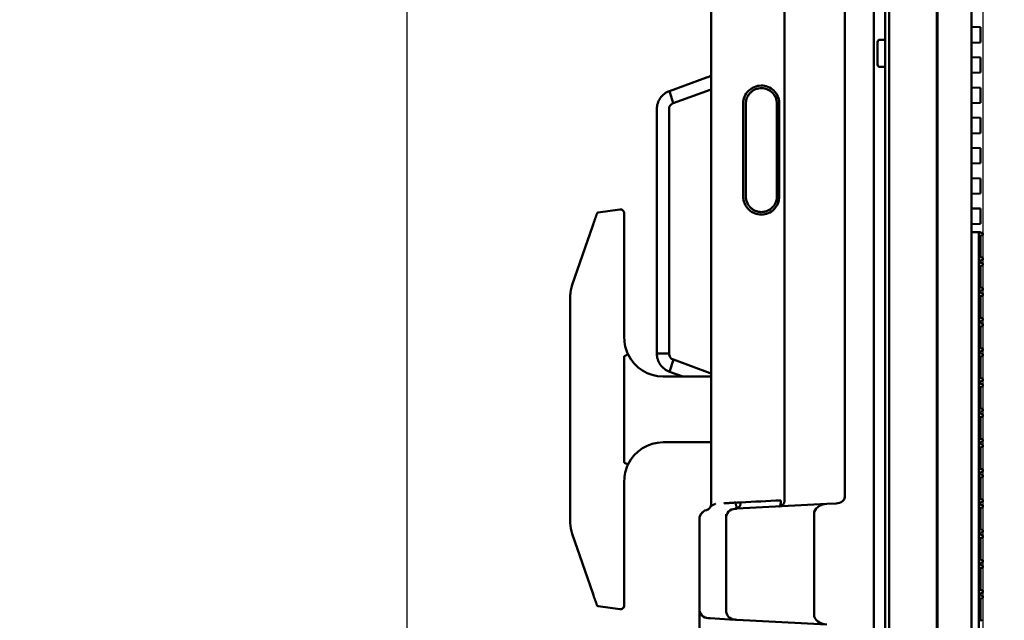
# Model space of a CAD drawing. Header units: millimetres. Extents: x 0 to 14369, y -869 to 2970.
# Tile 54 of 256: x 361 to 488, y 1711 to 1789. Entities that reach past the tile are written whole.
import ezdxf

# ---------------------------------------------------------------- set-up
doc = ezdxf.new("R2010")
doc.units = ezdxf.units.MM
doc.header["$LTSCALE"] = 10
doc.layers.add('Bemaßung (ISO)', color=7, linetype='Continuous', lineweight=25)
doc.layers.add('Sichtbar (ISO)', color=7, linetype='Continuous', lineweight=50)
doc.styles.add('Notiztext (DIN)', font='isocpeur.ttf')
doc.dimstyles.new('Standard (DIN)', dxfattribs={"dimscale": 10, "dimtxt": 3.5, "dimasz": 2.5, "dimexe": 3.175, "dimexo": 0.8, "dimgap": 0.8, "dimtad": 1, "dimrnd": 1e-08, "dimzin": 0, "dimtxsty": 'Notiztext (DIN)', "dimcen": 0.09, "dimdle": 10, "dimclrd": 256, "dimclre": 256, "dimclrt": 256, "dimadec": 0, "dimazin": 0, "dimtfac": 1, "dimtmove": 0, "dimatfit": 3, "dimfxl": 1, "dimtolj": 1, "dimtzin": 0, "dimlwd": -1, "dimlwe": -1, "dimarcsym": 0})

# ---------------------------------------------------------------- blocks, each defined once
blk = doc.blocks.new('*D19')
at = {"layer": 'Bemaßung (ISO)', "transparency": 16777216}
for p, q in [((485.23, 2058.49), (485.23, 1442.34)), ((410.87, 2057.85), (410.87, 1442.34)), ((385.87, 1474.09), (360.87, 1474.09)), ((410.87, 1474.09), (435.87, 1474.09)), ((435.87, 1474.09), (460.23, 1474.09)), ((485.23, 1474.09), (460.23, 1474.09)), ((510.23, 1474.09), (535.23, 1474.09))]:
    blk.add_line(p, q, dxfattribs=at)
for points in [[(385.87, 1478.26), (385.87, 1469.92), (410.87, 1474.09)], [(510.23, 1478.26), (510.23, 1469.92), (485.23, 1474.09)]]:
    blk.add_solid(points, dxfattribs=at)
at = {"layer": 'Defpoints', "color": 0, "transparency": 16777216}
for p in [(485.23, 2066.49), (410.87, 2065.85), (485.23, 1474.09)]:
    blk.add_point(p, dxfattribs=at)
at = {"layer": 'Bemaßung (ISO)', "transparency": 16777216, "insert": (394.67, 1524.09), "char_height": 35, "attachment_point": 1, "style": 'Notiztext (DIN)'}
blk.add_mtext('\\A1;74,36', dxfattribs=at)

msp = doc.modelspace()

# ---------------------------------------------------------------- linework, layer by layer
at = {"layer": 'Sichtbar (ISO)'}
for p, q in [((472.631, 2137.664), (472.631, 1635.364)), ((473.131, 2137.664), (473.131, 1635.364)), ((479.281, 1637.004), (479.281, 2136.024)), ((479.281, 2136.024), (479.281, 1637.004)), ((483.781, 2135.915), (483.781, 1637.112)), ((483.781, 1637.112), (483.781, 2135.915)), ((479.367, 1637.266), (479.367, 2135.761)), ((479.367, 2135.761), (479.367, 1637.266)), ((467.391, 2125.018), (467.391, 1727.189)), ((450.131, 1726.273), (450.131, 1853.868)), ((459.631, 1726.781), (459.631, 1806.158)), ((471.131, 1660.717), (471.131, 1805.348)), ((484.931, 1787.888), (483.781, 1787.926)), ((484.931, 1787.788), (484.931, 1787.888)), ((484.931, 1787.788), (484.931, 1786.027)), ((471.931, 1786.264), (472.631, 1786.264)), ((471.931, 1786.264), (472.631, 1786.264)), ((471.631, 1785.964), (471.631, 1783.064)), ((471.631, 1783.064), (471.631, 1785.964)), ((483.781, 1785.889), (484.931, 1785.928)), ((484.931, 1785.928), (484.931, 1786.027)), ((459.63, 1783.952), (459.631, 1783.952)), ((484.931, 1783.981), (483.781, 1784.02)), ((484.931, 1783.882), (484.931, 1783.981)), ((484.931, 1783.882), (484.931, 1782.121)), ((471.931, 1782.764), (472.631, 1782.764)), ((471.931, 1782.764), (472.631, 1782.764)), ((444.776, 1779.645), (449.551, 1781.383)), ((483.781, 1781.983), (484.931, 1782.021)), ((484.931, 1782.021), (484.931, 1782.121)), ((484.931, 1780.075), (483.781, 1780.113)), ((484.931, 1779.975), (484.931, 1780.075)), ((484.931, 1779.975), (484.931, 1778.215)), ((445, 1778.924), (444.776, 1779.645)), ((445.262, 1778.08), (445, 1778.924)), ((450.038, 1779.818), (445.262, 1778.08)), ((454.281, 1766.014), (454.281, 1778.014)), ((454.631, 1766.014), (454.631, 1778.014)), ((458.631, 1778.014), (458.631, 1766.014)), ((458.947, 1778.014), (458.947, 1766.014)), ((483.781, 1778.077), (484.931, 1778.115)), ((484.931, 1778.115), (484.931, 1778.215)), ((443.131, 1745.732), (443.131, 1777.296)), ((444.714, 1777.282), (444.714, 1745.732)), ((484.931, 1776.169), (483.781, 1776.207)), ((484.931, 1776.069), (484.931, 1776.169)), ((484.931, 1776.069), (484.931, 1774.309)), ((483.781, 1774.171), (484.931, 1774.209)), ((484.931, 1774.209), (484.931, 1774.309)), ((484.931, 1772.263), (483.781, 1772.301)), ((484.931, 1772.163), (484.931, 1772.263)), ((484.931, 1772.163), (484.931, 1770.402)), ((483.781, 1770.264), (484.931, 1770.303)), ((484.931, 1770.303), (484.931, 1770.402)), ((484.931, 1768.356), (483.781, 1768.395)), ((484.931, 1768.257), (484.931, 1768.356)), ((484.931, 1768.257), (484.931, 1766.496)), ((483.781, 1766.358), (484.931, 1766.396)), ((484.931, 1766.396), (484.931, 1766.496)), ((435.552, 1763.931), (438.36, 1764.332)), ((438.931, 1762.84), (438.931, 1763.837)), ((459.63, 1763.755), (459.631, 1763.756)), ((459.631, 1763.726), (459.63, 1763.726)), ((459.63, 1763.625), (459.631, 1763.625)), ((484.931, 1764.45), (483.781, 1764.488)), ((484.931, 1764.35), (484.931, 1764.45)), ((484.931, 1764.35), (484.931, 1762.59)), ((432.22, 1754.587), (434.864, 1762.267)), ((438.931, 1762.84), (438.931, 1756.193)), ((459.631, 1762.491), (459.63, 1762.491)), ((483.781, 1762.452), (484.931, 1762.49)), ((484.931, 1762.49), (484.931, 1762.59)), ((483.781, 1761.414), (484.731, 1761.414)), ((484.931, 1761.414), (484.731, 1761.414)), ((484.731, 1761.414), (484.731, 1760.911)), ((484.731, 1760.911), (485.152, 1761.004)), ((484.731, 1758.211), (484.731, 1760.911)), ((484.931, 1761.414), (484.931, 1761.344)), ((485.145, 1761.314), (484.931, 1761.344)), ((484.931, 1758.166), (484.931, 1760.955)), ((485.231, 1761.102), (485.231, 1761.215)), ((485.152, 1758.117), (484.731, 1758.211)), ((484.731, 1758.211), (484.731, 1757.004)), ((484.731, 1757.004), (485.152, 1757.098)), ((484.731, 1754.304), (484.731, 1757.004)), ((484.931, 1757.778), (485.145, 1757.808)), ((484.931, 1757.778), (484.931, 1757.437)), ((485.145, 1757.407), (484.931, 1757.437)), ((484.931, 1754.26), (484.931, 1757.049)), ((485.231, 1757.907), (485.231, 1758.02)), ((485.231, 1757.196), (485.231, 1757.308)), ((438.931, 1756.116), (438.931, 1756.193)), ((438.931, 1753.962), (438.931, 1756.116)), ((438.931, 1753.962), (438.931, 1751.919)), ((485.152, 1754.211), (484.731, 1754.304)), ((484.731, 1754.304), (484.731, 1753.098)), ((484.731, 1753.098), (485.152, 1753.192)), ((484.931, 1753.871), (485.145, 1753.902)), ((484.931, 1753.871), (484.931, 1753.531)), ((485.145, 1753.501), (484.931, 1753.531)), ((485.231, 1754.001), (485.231, 1754.113)), ((485.231, 1753.289), (485.231, 1753.402)), ((484.731, 1750.398), (484.731, 1753.098)), ((484.931, 1750.354), (484.931, 1753.143)), ((485.152, 1750.305), (484.731, 1750.398)), ((484.731, 1750.398), (484.731, 1749.192)), ((484.931, 1749.965), (485.145, 1749.995)), ((484.931, 1749.965), (484.931, 1749.625)), ((485.145, 1749.595), (484.931, 1749.625)), ((485.231, 1750.094), (485.231, 1750.207)), ((485.231, 1749.383), (485.231, 1749.496)), ((484.731, 1749.192), (485.152, 1749.285)), ((484.731, 1746.492), (484.731, 1749.192)), ((484.931, 1746.448), (484.931, 1749.236)), ((444.714, 1745.732), (443.131, 1745.732)), ((485.152, 1746.399), (484.731, 1746.492)), ((484.731, 1746.492), (484.731, 1745.286)), ((484.931, 1746.059), (485.145, 1746.089)), ((484.931, 1746.059), (484.931, 1745.719)), ((485.145, 1745.689), (484.931, 1745.719)), ((485.231, 1746.188), (485.231, 1746.301)), ((485.231, 1745.477), (485.231, 1745.59)), ((444.776, 1743.383), (445.276, 1744.943)), ((445.276, 1744.943), (450.038, 1743.21)), ((484.731, 1745.286), (485.152, 1745.379)), ((484.731, 1742.586), (484.731, 1745.286)), ((484.931, 1742.541), (484.931, 1745.33)), ((446.475, 1742.764), (444.776, 1743.383)), ((450.131, 1742.764), (443.931, 1742.764)), ((485.152, 1742.492), (484.731, 1742.586)), ((484.731, 1742.586), (484.731, 1741.379)), ((484.931, 1742.153), (485.145, 1742.183)), ((484.931, 1742.153), (484.931, 1741.812)), ((485.145, 1741.782), (484.931, 1741.812)), ((485.231, 1742.282), (485.231, 1742.395)), ((484.731, 1741.379), (485.152, 1741.473)), ((484.731, 1738.679), (484.731, 1741.379)), ((484.931, 1738.635), (484.931, 1741.424)), ((485.231, 1741.571), (485.231, 1741.683)), ((485.152, 1738.586), (484.731, 1738.679)), ((484.731, 1738.679), (484.731, 1737.473)), ((484.931, 1738.246), (485.145, 1738.277)), ((484.931, 1738.246), (484.931, 1737.906)), ((485.145, 1737.876), (484.931, 1737.906)), ((485.231, 1738.376), (485.231, 1738.488)), ((484.731, 1737.473), (485.152, 1737.567)), ((484.731, 1734.773), (484.731, 1737.473)), ((484.931, 1734.729), (484.931, 1737.518)), ((485.231, 1737.664), (485.231, 1737.777)), ((443.931, 1734.264), (450.131, 1734.264)), ((485.152, 1734.68), (484.731, 1734.773)), ((484.731, 1734.773), (484.731, 1733.567)), ((484.931, 1734.34), (485.145, 1734.37)), ((484.931, 1734.34), (484.931, 1734)), ((485.231, 1734.469), (485.231, 1734.582)), ((484.731, 1733.567), (485.152, 1733.66)), ((484.731, 1730.867), (484.731, 1733.567)), ((485.145, 1733.97), (484.931, 1734)), ((484.931, 1730.823), (484.931, 1733.611)), ((485.231, 1733.758), (485.231, 1733.871)), ((485.152, 1730.774), (484.731, 1730.867)), ((484.731, 1730.867), (484.731, 1729.661)), ((484.931, 1730.434), (485.145, 1730.464)), ((484.931, 1730.434), (484.931, 1730.094)), ((485.231, 1730.563), (485.231, 1730.676)), ((484.731, 1729.661), (485.152, 1729.754)), ((484.731, 1726.957), (484.731, 1729.661)), ((485.145, 1730.064), (484.931, 1730.094)), ((484.931, 1726.912), (484.931, 1729.705)), ((485.231, 1729.852), (485.231, 1729.965)), ((485.152, 1726.863), (484.731, 1726.957)), ((484.731, 1726.957), (484.731, 1725.75)), ((484.931, 1726.524), (485.145, 1726.554)), ((484.931, 1726.524), (484.931, 1726.183)), ((485.231, 1726.653), (485.231, 1726.766)), ((449.959, 1725.77), (449.959, 1725.77)), ((449.979, 1725.805), (449.979, 1725.806)), ((450.555, 1726.304), (450.555, 1726.304)), ((450.556, 1726.304), (450.556, 1726.304)), ((451.996, 1725.612), (451.997, 1725.612)), ((453.167, 1725.673), (453.17, 1725.673)), ((453.445, 1725.688), (465.065, 1726.297)), ((465.065, 1726.297), (465.066, 1726.297)), ((465.066, 1726.297), (466.3, 1726.361)), ((484.731, 1725.75), (485.152, 1725.844)), ((484.731, 1723.05), (484.731, 1725.75)), ((485.145, 1726.153), (484.931, 1726.183)), ((484.931, 1723.006), (484.931, 1725.795)), ((485.231, 1725.942), (485.231, 1726.054)), ((438.931, 1725.111), (438.931, 1723.067)), ((448.631, 1712.732), (448.631, 1724.337)), ((452.074, 1724.958), (452.074, 1724.958)), ((452.074, 1724.957), (452.074, 1724.958)), ((452.074, 1712.551), (452.074, 1724.477)), ((452.66, 1724.49), (452.659, 1724.49)), ((463.431, 1725.054), (463.431, 1711.973)), ((438.931, 1720.911), (438.931, 1723.067)), ((485.152, 1722.957), (484.731, 1723.05)), ((484.731, 1723.05), (484.731, 1721.844)), ((484.931, 1722.617), (485.145, 1722.648)), ((485.231, 1722.747), (485.231, 1722.859)), ((434.864, 1714.761), (432.22, 1722.44)), ((484.731, 1721.844), (485.152, 1721.938)), ((484.731, 1719.144), (484.731, 1721.844)), ((484.931, 1722.617), (484.931, 1722.277)), ((485.145, 1722.247), (484.931, 1722.277)), ((484.931, 1719.1), (484.931, 1721.889)), ((485.231, 1722.035), (485.231, 1722.148)), ((438.931, 1720.833), (438.931, 1720.911)), ((438.931, 1720.833), (438.931, 1714.187)), ((485.152, 1719.051), (484.731, 1719.144)), ((484.731, 1719.144), (484.731, 1717.938)), ((485.231, 1718.84), (485.231, 1718.953)), ((484.731, 1717.938), (485.152, 1718.031)), ((484.731, 1715.238), (484.731, 1717.938)), ((484.931, 1718.711), (485.145, 1718.741)), ((484.931, 1718.711), (484.931, 1718.371)), ((485.145, 1718.341), (484.931, 1718.371)), ((484.931, 1715.194), (484.931, 1717.982)), ((485.231, 1718.129), (485.231, 1718.242)), ((485.152, 1715.145), (484.731, 1715.238)), ((484.731, 1715.238), (484.731, 1714.032)), ((485.231, 1714.934), (485.231, 1715.047)), ((438.931, 1713.19), (438.931, 1714.187)), ((484.731, 1714.032), (485.152, 1714.125)), ((484.731, 1711.332), (484.731, 1714.032)), ((484.931, 1714.805), (485.145, 1714.835)), ((484.931, 1714.805), (484.931, 1714.465)), ((485.145, 1714.435), (484.931, 1714.465)), ((484.931, 1711.287), (484.931, 1714.076)), ((485.231, 1714.223), (485.231, 1714.336)), ((438.36, 1712.695), (435.552, 1713.097)), ((452.659, 1712.538), (452.66, 1712.538)), ((448.631, 1712.465), (448.631, 1712.465)), ((452.531, 1711.388), (450.002, 1711.521)), ((465.065, 1710.731), (453.445, 1711.34)), ((485.152, 1711.238), (484.731, 1711.332)), ((484.731, 1711.332), (484.731, 1710.125))]:
    msp.add_line(p, q, dxfattribs=at)
for centre, radius, start, end in [((471.931, 1785.964), 0.3, 90, 180), ((471.931, 1785.964), 0.3, 90, 180), ((471.931, 1783.064), 0.3, 180, 270), ((471.931, 1783.064), 0.3, 180, 270), ((459.786, 1781.017), 0.6, 105.02395, 105.07164), ((435.58, 1763.733), 0.2, 98.13075, 161.00182), ((438.431, 1763.837), 0.5, 0, 98.13041), ((485.131, 1761.215), 0.1, 0, 82), ((485.131, 1761.102), 0.1, 282.5, 0), ((485.131, 1757.907), 0.1, 278, 0), ((485.131, 1757.308), 0.1, 0, 82), ((485.131, 1758.02), 0.1, 0, 77.5), ((485.131, 1757.196), 0.1, 282.5, 0), ((485.131, 1754.001), 0.1, 278, 0), ((485.131, 1753.402), 0.1, 0, 82), ((485.131, 1754.113), 0.1, 0, 77.5), ((485.131, 1753.289), 0.1, 282.5, 0), ((485.131, 1750.094), 0.1, 278, 0), ((485.131, 1749.496), 0.1, 0, 82), ((485.131, 1750.207), 0.1, 0, 77.5), ((485.131, 1749.383), 0.1, 282.5, 0), ((443.931, 1747.764), 5, 205.49404, 270), ((485.131, 1746.188), 0.1, 278, 0), ((485.131, 1745.59), 0.1, 0, 82), ((485.131, 1746.301), 0.1, 0, 77.5), ((485.131, 1745.477), 0.1, 282.5, 0), ((485.131, 1742.282), 0.1, 278, 0), ((485.131, 1741.683), 0.1, 0, 82), ((485.131, 1742.395), 0.1, 0, 77.5), ((485.131, 1741.571), 0.1, 282.5, 0), ((485.131, 1738.376), 0.1, 278, 0), ((485.131, 1738.488), 0.1, 0, 77.5), ((485.131, 1737.777), 0.1, 0, 82), ((485.131, 1737.664), 0.1, 282.5, 0), ((443.931, 1729.264), 5, 90, 154.50597), ((485.131, 1734.469), 0.1, 278, 0), ((485.131, 1734.582), 0.1, 0, 77.5), ((485.131, 1733.871), 0.1, 0, 82), ((485.131, 1733.758), 0.1, 282.5, 0), ((485.131, 1730.563), 0.1, 278, 0), ((485.131, 1730.676), 0.1, 0, 77.5), ((485.131, 1729.965), 0.1, 0, 82), ((485.131, 1729.852), 0.1, 282.5, 0), ((485.131, 1726.653), 0.1, 278, 0), ((485.131, 1726.766), 0.1, 0, 77.5), ((449.847, 1724.324), 1.216, 105.05564, 179.42179), ((449.831, 1724.337), 1.2, 104.47591, 104.47743), ((449.331, 1726.273), 0.799, 327.71732, 328.46967), ((449.331, 1726.273), 0.799, 358.09615, 0.00062), ((453.274, 1724.477), 1.2, 93, 180), ((485.131, 1726.054), 0.1, 0, 82), ((485.131, 1725.942), 0.1, 282.5, 0), ((485.131, 1722.747), 0.1, 278, 0), ((485.131, 1722.859), 0.1, 0, 77.5), ((485.131, 1722.148), 0.1, 0, 82), ((485.131, 1722.035), 0.1, 282.5, 0), ((485.131, 1718.84), 0.1, 278, 0), ((485.131, 1718.953), 0.1, 0, 77.5), ((485.131, 1718.242), 0.1, 0, 82), ((485.131, 1718.129), 0.1, 282.5, 0), ((485.131, 1715.047), 0.1, 0, 77.5), ((485.131, 1714.934), 0.1, 278, 0), ((485.131, 1714.336), 0.1, 0, 82), ((485.131, 1714.223), 0.1, 282.5, 0), ((435.58, 1713.295), 0.2, 198.99818, 261.86927), ((438.431, 1713.19), 0.5, 261.86959, 0), ((449.831, 1712.731), 1.2, 180, 267), ((453.274, 1712.551), 1.2, 180, 267)]:
    msp.add_arc(centre, radius, start, end, dxfattribs=at)
for centre, major_axis, ratio, start_param, end_param in [((443.422, 1747.644), (1.084, -4.613), 0.9448362, 4.4687324, 4.9386612), ((438.966, 1745.397), (-0.451, -0.215), 0.0307603, 3.1416, 4.7122915), ((438.966, 1731.631), (-0.451, 0.215), 0.0307686, 1.5708653, 3.1415714), ((443.422, 1729.383), (-1.084, -4.613), 0.9448362, 4.486117, 4.9560456), ((466.26, 1727.16), (-1.131, -0.059), 0.7066218, 1.5696103, 3.103911), ((465.128, 1725.098), (1.696, 0.089), 0.7066218, 1.5700037, 3.1045771), ((465.128, 1711.93), (-1.696, 0.089), 0.7066218, 0.0376795, 1.5715888)]:
    msp.add_ellipse(centre, major_axis=major_axis, ratio=ratio, start_param=start_param, end_param=end_param, dxfattribs=at)
for points in [[(449.551, 1781.383), (449.747, 1781.454), (449.94, 1781.532), (450.131, 1781.615)], [(450.131, 1779.852), (450.1, 1779.841), (450.069, 1779.829), (450.038, 1779.818)], [(459.63, 1780.301), (459.63, 1780.301), (459.631, 1780.3), (459.631, 1780.3)], [(459.63, 1763.63), (459.63, 1763.63), (459.631, 1763.63), (459.631, 1763.63)], [(431.942, 1753.201), (431.973, 1753.692), (432.072, 1754.158), (432.22, 1754.587)], [(431.931, 1752.861), (431.931, 1752.975), (431.934, 1753.088), (431.942, 1753.201)], [(438.931, 1747.764), (438.931, 1747.888), (438.931, 1748.134), (438.931, 1748.49), (438.93, 1748.719), (438.93, 1748.832)], [(450.038, 1743.21), (450.069, 1743.199), (450.1, 1743.187), (450.131, 1743.176)], [(438.931, 1728.196), (438.931, 1728.309), (438.931, 1728.538), (438.931, 1728.894), (438.931, 1729.139), (438.931, 1729.264)], [(453.303, 1726.475), (453.134, 1726.465), (452.796, 1726.444), (452.288, 1726.403), (451.95, 1726.382), (451.781, 1726.372)], [(453.361, 1726.466), (453.341, 1726.467), (453.321, 1726.47), (453.303, 1726.475)], [(459.158, 1726.761), (457.424, 1726.67), (455.69, 1726.587), (453.957, 1726.496)], [(448.993, 1725.185), (448.985, 1725.177), (448.977, 1725.169), (448.969, 1725.161)], [(449.536, 1725.5), (449.588, 1725.513), (449.644, 1725.536), (449.692, 1725.559)], [(449.971, 1725.793), (449.971, 1725.794), (449.972, 1725.795), (449.973, 1725.796)], [(450.077, 1725.933), (450.131, 1725.99), (450.199, 1726.046), (450.283, 1726.099)], [(453.222, 1725.677), (453.199, 1725.676), (453.176, 1725.674), (453.153, 1725.672)], [(453.222, 1725.676), (453.227, 1725.677), (453.233, 1725.677), (453.239, 1725.677)], [(453.24, 1725.677), (453.24, 1725.677), (453.24, 1725.677), (453.241, 1725.677)], [(431.942, 1723.826), (431.934, 1723.939), (431.931, 1724.053), (431.931, 1724.166)], [(452.073, 1724.477), (452.073, 1724.478), (452.073, 1724.481), (452.073, 1724.487)], [(452.074, 1724.514), (452.074, 1724.518), (452.074, 1724.523), (452.074, 1724.527)], [(432.22, 1722.44), (432.072, 1722.87), (431.973, 1723.336), (431.942, 1723.826)], [(435.158, 1714.825), (435.158, 1714.825), (435.158, 1714.825), (435.158, 1714.825)]]:
    msp.add_open_spline(points, degree=3, dxfattribs=at)
for points, knots in [([(458.947, 1778.014), (458.947, 1778.175), (458.931, 1778.336), (458.864, 1778.652), (458.815, 1778.806), (458.628, 1779.231), (458.452, 1779.482), (458.016, 1779.903), (457.758, 1780.07), (457.194, 1780.294), (456.893, 1780.35), (456.286, 1780.344), (455.986, 1780.281), (455.427, 1780.045), (455.173, 1779.874), (454.746, 1779.444), (454.576, 1779.189), (454.342, 1778.626), (454.281, 1778.321), (454.281, 1778.014)], [0.00000101, 0.00000101, 0.00000101, 0.00000101, 0.04834025, 0.04834025, 0.09661919, 0.09661919, 0.18727621, 0.18727621, 0.277959, 0.277959, 0.3686136, 0.3686136, 0.45921136, 0.45921136, 0.54969111, 0.54969111, 0.64000336, 0.64000336, 0.73164157, 0.73164157, 0.73164157, 0.73164157]), ([(458.631, 1778.014), (458.631, 1778.16), (458.615, 1778.307), (458.551, 1778.593), (458.503, 1778.732), (458.399, 1778.953), (458.351, 1779.038), (458.225, 1779.228), (458.143, 1779.329), (457.96, 1779.513), (457.86, 1779.597), (457.645, 1779.743), (457.53, 1779.805), (457.291, 1779.906), (457.166, 1779.945), (456.911, 1779.998), (456.782, 1780.012), (456.521, 1780.015), (456.391, 1780.004), (456.136, 1779.956), (456.01, 1779.92), (455.769, 1779.823), (455.653, 1779.763), (455.434, 1779.622), (455.333, 1779.541), (455.146, 1779.36), (455.062, 1779.261), (454.872, 1778.988), (454.782, 1778.805), (454.661, 1778.418), (454.631, 1778.216), (454.631, 1778.014)], [0.000001, 0.000001, 0.000001, 0.000001, 0.04398022, 0.04398022, 0.08797293, 0.08797293, 0.117294, 0.117294, 0.15630985, 0.15630985, 0.1953659, 0.1953659, 0.23445708, 0.23445708, 0.27357303, 0.27357303, 0.31269972, 0.31269972, 0.35182749, 0.35182749, 0.39094592, 0.39094592, 0.43004107, 0.43004107, 0.46910279, 0.46910279, 0.5081263, 0.5081263, 0.5689598, 0.5689598, 0.62977884, 0.62977884, 0.62977884, 0.62977884]), ([(443.131, 1777.296), (443.131, 1777.55), (443.169, 1777.803), (443.322, 1778.29), (443.436, 1778.52), (443.73, 1778.94), (443.908, 1779.125), (444.312, 1779.435), (444.537, 1779.558), (444.776, 1779.645)], [-0.30604565, -0.30604565, -0.30604565, -0.30604565, -0.22973931, -0.22973931, -0.15301664, -0.15301664, -0.07630058, -0.07630058, -0.000001, -0.000001, -0.000001, -0.000001]), ([(445.262, 1778.08), (445.179, 1778.045), (445.098, 1778.002), (444.958, 1777.899), (444.899, 1777.84), (444.803, 1777.703), (444.768, 1777.628), (444.722, 1777.461), (444.713, 1777.371), (444.714, 1777.282)], [-0.10425951, -0.10425951, -0.10425951, -0.10425951, -0.07717399, -0.07717399, -0.05198374, -0.05198374, -0.02693064, -0.02693064, -0.00001191, -0.00001191, -0.00001191, -0.00001191]), ([(454.281, 1766.014), (454.281, 1765.853), (454.298, 1765.692), (454.364, 1765.376), (454.413, 1765.222), (454.601, 1764.797), (454.776, 1764.545), (455.212, 1764.124), (455.47, 1763.958), (456.034, 1763.734), (456.335, 1763.678), (456.942, 1763.684), (457.242, 1763.746), (457.801, 1763.982), (458.055, 1764.154), (458.482, 1764.584), (458.652, 1764.838), (458.886, 1765.402), (458.947, 1765.707), (458.947, 1766.014)], [0.000001, 0.000001, 0.000001, 0.000001, 0.04834025, 0.04834025, 0.09661919, 0.09661919, 0.18727621, 0.18727621, 0.277959, 0.277959, 0.3686136, 0.3686136, 0.45921136, 0.45921136, 0.54969111, 0.54969111, 0.64000336, 0.64000336, 0.73164157, 0.73164157, 0.73164157, 0.73164157]), ([(454.631, 1766.014), (454.631, 1765.867), (454.647, 1765.721), (454.711, 1765.435), (454.758, 1765.296), (454.862, 1765.075), (454.91, 1764.989), (455.036, 1764.8), (455.118, 1764.699), (455.301, 1764.514), (455.401, 1764.431), (455.617, 1764.285), (455.731, 1764.223), (455.971, 1764.121), (456.095, 1764.082), (456.35, 1764.029), (456.48, 1764.015), (456.74, 1764.013), (456.87, 1764.024), (457.126, 1764.072), (457.251, 1764.108), (457.493, 1764.205), (457.609, 1764.264), (457.827, 1764.406), (457.929, 1764.487), (458.116, 1764.668), (458.2, 1764.767), (458.389, 1765.04), (458.479, 1765.223), (458.6, 1765.61), (458.631, 1765.811), (458.631, 1766.014)], [0.000001, 0.000001, 0.000001, 0.000001, 0.04398208, 0.04398208, 0.08796584, 0.08796584, 0.11727333, 0.11727333, 0.15625358, 0.15625358, 0.19527709, 0.19527709, 0.23433886, 0.23433886, 0.27342825, 0.27342825, 0.31253046, 0.31253046, 0.35163242, 0.35163242, 0.39072455, 0.39072455, 0.4297914, 0.4297914, 0.46882114, 0.46882114, 0.5078073, 0.5078073, 0.56856802, 0.56856802, 0.62930764, 0.62930764, 0.62930764, 0.62930764]), ([(435.391, 1763.798), (435.391, 1763.798), (435.387, 1763.788), (435.38, 1763.767), (435.38, 1763.765), (435.379, 1763.764), (435.379, 1763.763), (435.371, 1763.742), (435.361, 1763.711), (435.347, 1763.671), (435.345, 1763.666), (435.344, 1763.662), (435.342, 1763.657), (435.336, 1763.64), (435.33, 1763.621), (435.322, 1763.6), (435.314, 1763.574), (435.304, 1763.545), (435.293, 1763.514), (435.29, 1763.504), (435.286, 1763.494), (435.283, 1763.484), (435.275, 1763.462), (435.268, 1763.44), (435.26, 1763.417), (435.248, 1763.383), (435.235, 1763.347), (435.222, 1763.308), (435.215, 1763.289), (435.209, 1763.269), (435.201, 1763.248), (435.195, 1763.229), (435.188, 1763.21), (435.182, 1763.191), (435.168, 1763.151), (435.154, 1763.109), (435.139, 1763.066), (435.127, 1763.031), (435.114, 1762.995), (435.102, 1762.958), (435.085, 1762.908), (435.067, 1762.857), (435.049, 1762.805), (435.029, 1762.747), (435.009, 1762.688), (434.988, 1762.628), (434.977, 1762.597), (434.967, 1762.566), (434.956, 1762.535), (434.926, 1762.448), (434.895, 1762.359), (434.864, 1762.267)], [0, 0, 0, 0, 0.1355923, 0.1355923, 0.1355923, 0.1428571, 0.1428571, 0.1428571, 0.2718817, 0.2718817, 0.2718817, 0.2857143, 0.2857143, 0.2857143, 0.3396303, 0.3396303, 0.3396303, 0.406914, 0.406914, 0.406914, 0.4285714, 0.4285714, 0.4285714, 0.4730712, 0.4730712, 0.4730712, 0.5381333, 0.5381333, 0.5381333, 0.5714286, 0.5714286, 0.5714286, 0.6018414, 0.6018414, 0.6018414, 0.6637246, 0.6637246, 0.6637246, 0.7142857, 0.7142857, 0.7142857, 0.7825426, 0.7825426, 0.7825426, 0.8571429, 0.8571429, 0.8571429, 0.8949755, 0.8949755, 0.8949755, 1, 1, 1, 1]), ([(431.931, 1738.514), (431.931, 1739.709), (431.931, 1741.503), (431.931, 1743.595), (431.931, 1744.791), (431.931, 1745.688), (431.931, 1746.435), (431.931, 1747.033), (431.931, 1747.481), (431.931, 1747.929), (431.931, 1748.527), (431.931, 1749.125), (431.931, 1749.723), (431.931, 1750.321), (431.931, 1751.367), (431.931, 1752.263), (431.931, 1752.861)], [0, 0, 0, 0, 0.25, 0.375, 0.4375, 0.5, 0.5625, 0.59375, 0.625, 0.65625, 0.6875, 0.75, 0.78125, 0.8125, 0.875, 1, 1, 1, 1]), ([(438.93, 1748.832), (438.93, 1748.941), (438.931, 1749.167), (438.931, 1749.534), (438.931, 1749.932), (438.931, 1750.365), (438.931, 1750.833), (438.931, 1751.34), (438.931, 1751.72), (438.931, 1751.919)], [0.00000005, 0.00000005, 0.00000005, 0.00000005, 0.14285714, 0.28571429, 0.42857143, 0.57142857, 0.71428571, 0.85714286, 1, 1, 1, 1]), ([(443.131, 1745.732), (443.131, 1745.477), (443.169, 1745.225), (443.322, 1744.738), (443.436, 1744.507), (443.73, 1744.088), (443.908, 1743.902), (444.312, 1743.592), (444.537, 1743.47), (444.776, 1743.383)], [0.000001, 0.000001, 0.000001, 0.000001, 0.07630703, 0.07630703, 0.15302625, 0.15302625, 0.22974126, 0.22974126, 0.30603639, 0.30603639, 0.30603639, 0.30603639]), ([(444.714, 1745.732), (444.722, 1745.542), (444.769, 1745.373), (444.862, 1745.239), (444.956, 1745.105), (445.097, 1745.006), (445.276, 1744.943)], [0.00000108, 0.00000108, 0.00000108, 0.00000108, 0.5, 0.5, 0.5, 0.99999476, 0.99999476, 0.99999476, 0.99999476]), ([(438.93, 1745.324), (438.931, 1745.341), (438.932, 1745.359), (438.938, 1745.382), (438.941, 1745.39), (438.947, 1745.4), (438.949, 1745.403), (438.954, 1745.407), (438.957, 1745.409), (438.96, 1745.41)], [-0.0093042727, -0.0093042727, -0.0093042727, -0.0093042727, -0.0043992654, -0.0043992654, -0.0020244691, -0.0020244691, -0.0009836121, -0.0009836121, -0.0000009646, -0.0000009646, -0.0000009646, -0.0000009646]), ([(438.931, 1738.514), (438.931, 1740.163), (438.93, 1741.812), (438.93, 1743.461), (438.93, 1744.082), (438.93, 1744.703), (438.93, 1745.324)], [0, 0, 0, 0, 0.7264823, 0.7264823, 0.7264823, 1, 1, 1, 1]), ([(431.931, 1724.166), (431.931, 1724.764), (431.931, 1725.661), (431.931, 1726.707), (431.931, 1727.305), (431.931, 1727.903), (431.931, 1728.5), (431.931, 1729.098), (431.931, 1729.547), (431.931, 1729.995), (431.931, 1730.593), (431.931, 1731.34), (431.931, 1732.237), (431.931, 1733.432), (431.931, 1735.525), (431.931, 1737.318), (431.931, 1738.514)], [0, 0, 0, 0, 0.125, 0.1875, 0.21875, 0.25, 0.3125, 0.34375, 0.375, 0.40625, 0.4375, 0.5, 0.5625, 0.625, 0.75, 1, 1, 1, 1]), ([(438.93, 1731.704), (438.93, 1732.324), (438.93, 1732.945), (438.93, 1733.566), (438.93, 1735.216), (438.931, 1736.865), (438.931, 1738.514)], [0, 0, 0, 0, 0.2735187, 0.2735187, 0.2735187, 1, 1, 1, 1]), ([(438.96, 1731.617), (438.957, 1731.619), (438.954, 1731.62), (438.949, 1731.625), (438.947, 1731.628), (438.941, 1731.637), (438.938, 1731.645), (438.932, 1731.669), (438.931, 1731.687), (438.93, 1731.704)], [-0.0093482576, -0.0093482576, -0.0093482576, -0.0093482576, -0.0083704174, -0.0083704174, -0.0073346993, -0.0073346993, -0.0049717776, -0.0049717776, -0.0000857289, -0.0000857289, -0.0000857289, -0.0000857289]), ([(438.931, 1725.111), (438.931, 1725.31), (438.931, 1725.69), (438.931, 1726.197), (438.931, 1726.666), (438.931, 1727.097), (438.931, 1727.495), (438.931, 1727.862), (438.931, 1728.088), (438.931, 1728.196)], [0, 0, 0, 0, 0.14285714, 0.28571429, 0.42857143, 0.57142857, 0.71428571, 0.85714286, 0.99999996, 0.99999996, 0.99999996, 0.99999996]), ([(453.243, 1725.68), (453.244, 1725.683), (453.247, 1725.69), (453.256, 1725.698), (453.239, 1725.707), (453.372, 1725.737), (453.371, 1725.777), (453.391, 1725.823), (453.408, 1725.882), (453.409, 1725.939), (453.408, 1726.071), (453.358, 1726.205), (453.307, 1726.22), (453.317, 1726.312), (453.309, 1726.389), (453.306, 1726.447), (453.303, 1726.475)], [0.06398656, 0.06398656, 0.06398656, 0.06398656, 0.12839181, 0.17428378, 0.22038596, 0.28877967, 0.35848893, 0.42820169, 0.49741483, 0.56535252, 0.66223957, 0.75554549, 0.81125793, 0.87404622, 0.93682421, 1, 1, 1, 1]), ([(453.957, 1726.496), (453.897, 1726.493), (453.776, 1726.481), (453.602, 1726.467), (453.463, 1726.462), (453.387, 1726.463), (453.361, 1726.466)], [0, 0, 0, 0, 0.25, 0.5, 0.75, 0.89131292, 0.89131292, 0.89131292, 0.89131292]), ([(453.957, 1726.496), (453.956, 1726.464), (453.952, 1726.4), (453.94, 1726.31), (453.922, 1726.224), (453.9, 1726.145), (453.841, 1726.009), (453.747, 1725.905), (453.694, 1725.858), (453.641, 1725.813), (453.588, 1725.775), (453.522, 1725.744), (453.454, 1725.719), (453.41, 1725.706), (453.387, 1725.7)], [0, 0, 0, 0, 0.0693127, 0.13742734, 0.20427544, 0.27001292, 0.36162251, 0.45407664, 0.52058082, 0.58738577, 0.65469147, 0.72310847, 0.79200533, 0.86079555, 0.86079555, 0.86079555, 0.86079555]), ([(458.873, 1725.972), (458.895, 1725.973), (458.941, 1725.978), (459.009, 1725.99), (459.147, 1726.033), (459.271, 1726.101), (459.389, 1726.193), (459.486, 1726.298), (459.564, 1726.437), (459.592, 1726.516), (459.615, 1726.599), (459.628, 1726.686), (459.63, 1726.733), (459.631, 1726.758), (459.631, 1726.773), (459.631, 1726.781)], [0.00000093, 0.00000093, 0.00000093, 0.00000093, 0.07361821, 0.14748759, 0.25224184, 0.35673955, 0.45967259, 0.56014972, 0.65998308, 0.73113009, 0.80280394, 0.87513842, 0.92669734, 0.96330136, 0.99999943, 0.99999943, 0.99999943, 0.99999943]), ([(458.873, 1725.972), (458.894, 1725.973), (458.915, 1725.979), (458.934, 1725.99), (458.954, 1726.001), (458.973, 1726.016), (458.991, 1726.036), (459.009, 1726.056), (459.025, 1726.081), (459.041, 1726.109), (459.057, 1726.137), (459.071, 1726.169), (459.084, 1726.205), (459.097, 1726.241), (459.109, 1726.28), (459.119, 1726.323), (459.128, 1726.365), (459.137, 1726.41), (459.143, 1726.457), (459.146, 1726.481), (459.149, 1726.505), (459.151, 1726.53), (459.153, 1726.554), (459.155, 1726.579), (459.156, 1726.605), (459.157, 1726.63), (459.158, 1726.656), (459.158, 1726.682), (459.158, 1726.695), (459.158, 1726.708), (459.158, 1726.721), (459.158, 1726.728), (459.158, 1726.735), (459.158, 1726.741), (459.158, 1726.748), (459.158, 1726.754), (459.158, 1726.761)], [0, 0, 0, 0, 0.1253479, 0.1253479, 0.1253479, 0.250842, 0.250842, 0.250842, 0.3769, 0.3769, 0.3769, 0.5029773, 0.5029773, 0.5029773, 0.6278695, 0.6278695, 0.6278695, 0.7517206, 0.7517206, 0.7517206, 0.8135818, 0.8135818, 0.8135818, 0.8754132, 0.8754132, 0.8754132, 0.9374316, 0.9374316, 0.9374316, 0.9686311, 0.9686311, 0.9686311, 0.9842916, 0.9842916, 0.9842916, 1, 1, 1, 1]), ([(449.026, 1725.218), (449.017, 1725.209), (448.993, 1725.188), (448.964, 1725.158), (448.938, 1725.13), (448.919, 1725.109), (448.9, 1725.087), (448.882, 1725.064), (448.864, 1725.041), (448.842, 1725.011), (448.784, 1724.925), (448.707, 1724.775), (448.655, 1724.596), (448.637, 1724.467), (448.632, 1724.393), (448.631, 1724.355), (448.631, 1724.337)], [0.44684683, 0.44684683, 0.44684683, 0.44684683, 0.46789702, 0.49999744, 0.5160535, 0.53210117, 0.54813261, 0.5641409, 0.58012003, 0.59606489, 0.62783352, 0.75293524, 0.87596268, 0.93760646, 0.96868411, 1, 1, 1, 1]), ([(449.531, 1725.498), (449.531, 1725.498), (449.54, 1725.5), (449.574, 1725.51), (449.6, 1725.52), (449.616, 1725.526), (449.624, 1725.529)], [0.00000009, 0.00000009, 0.00000009, 0.00000009, 0.5, 0.75, 0.875, 1, 1, 1, 1]), ([(449.624, 1725.529), (449.717, 1725.565), (449.813, 1725.623), (449.917, 1725.729), (449.932, 1725.745), (449.947, 1725.764)], [0, 0, 0, 0, 0.079680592, 0.079680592, 0.09343096, 0.09343096, 0.09343096, 0.09343096]), ([(449.624, 1725.529), (449.632, 1725.532), (449.64, 1725.535), (449.648, 1725.539), (449.656, 1725.542), (449.664, 1725.546), (449.671, 1725.549), (449.687, 1725.557), (449.703, 1725.565), (449.718, 1725.573), (449.723, 1725.576), (449.729, 1725.579), (449.734, 1725.582)], [0, 0, 0, 0, 0.0625, 0.0625, 0.0625, 0.125, 0.125, 0.125, 0.25, 0.25, 0.25, 0.29168704, 0.29168704, 0.29168704, 0.29168704]), ([(449.734, 1725.582), (449.777, 1725.607), (449.819, 1725.637), (449.887, 1725.696), (449.932, 1725.738), (449.979, 1725.805)], [0, 0, 0, 0, 0.038008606, 0.038008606, 0.075748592, 0.075748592, 0.075748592, 0.075748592]), ([(449.979, 1725.806), (449.982, 1725.809), (449.984, 1725.813), (449.988, 1725.818), (449.989, 1725.819), (449.99, 1725.821), (449.991, 1725.822), (449.992, 1725.824), (449.992, 1725.824), (449.993, 1725.825), (449.993, 1725.826), (449.994, 1725.827), (449.995, 1725.828), (449.997, 1725.831), (449.998, 1725.833), (450, 1725.836), (450.001, 1725.837), (450.001, 1725.837)], [0, 0, 0, 0, 0.0016294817, 0.0016294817, 0.0022612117, 0.0022612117, 0.0026012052, 0.0026012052, 0.0028335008, 0.0028335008, 0.0030768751, 0.0030768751, 0.0036819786, 0.0036819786, 0.0050737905, 0.0050737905, 0.0056834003, 0.0056834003, 0.0056834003, 0.0056834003]), ([(450.001, 1725.837), (450.004, 1725.841), (450.006, 1725.845), (450.009, 1725.849), (450.017, 1725.86), (450.025, 1725.871), (450.034, 1725.882), (450.043, 1725.894), (450.052, 1725.905), (450.062, 1725.916), (450.067, 1725.922), (450.072, 1725.927), (450.077, 1725.933)], [0.04115954, 0.04115954, 0.04115954, 0.04115954, 0.0625, 0.0625, 0.0625, 0.125, 0.125, 0.125, 0.1875, 0.1875, 0.1875, 0.21910925, 0.21910925, 0.21910925, 0.21910925]), ([(450.005, 1725.843), (450.009, 1725.849), (450.013, 1725.855), (450.023, 1725.871), (450.029, 1725.881), (450.052, 1725.922), (450.067, 1725.953), (450.1, 1726.04), (450.115, 1726.099), (450.127, 1726.187), (450.129, 1726.217), (450.13, 1726.246)], [0.000797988, 0.000797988, 0.000797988, 0.000797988, 0.002919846, 0.002919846, 0.006575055, 0.006575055, 0.017320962, 0.017320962, 0.03517433, 0.03517433, 0.044078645, 0.044078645, 0.044078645, 0.044078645]), ([(450.019, 1725.865), (450.028, 1725.879), (450.036, 1725.894), (450.069, 1725.958), (450.09, 1726.012), (450.113, 1726.098), (450.119, 1726.128), (450.123, 1726.159)], [0.003991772, 0.003991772, 0.003991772, 0.003991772, 0.008919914, 0.008919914, 0.026077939, 0.026077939, 0.035350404, 0.035350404, 0.035350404, 0.035350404]), ([(450.283, 1726.099), (450.303, 1726.112), (450.324, 1726.125), (450.346, 1726.138), (450.368, 1726.15), (450.392, 1726.163), (450.416, 1726.176)], [0.54556961, 0.54556961, 0.54556961, 0.54556961, 0.625, 0.625, 0.625, 0.7049401, 0.7049401, 0.7049401, 0.7049401]), ([(450.416, 1726.176), (450.43, 1726.183), (450.444, 1726.19), (450.458, 1726.198), (450.477, 1726.208), (450.498, 1726.218), (450.518, 1726.228), (450.539, 1726.238), (450.56, 1726.248), (450.582, 1726.258), (450.603, 1726.268), (450.625, 1726.277), (450.648, 1726.287), (450.659, 1726.292), (450.67, 1726.297), (450.682, 1726.302), (450.687, 1726.304), (450.693, 1726.306), (450.699, 1726.309), (450.705, 1726.311), (450.711, 1726.314), (450.716, 1726.316)], [0.7049401, 0.7049401, 0.7049401, 0.7049401, 0.75, 0.75, 0.75, 0.8125, 0.8125, 0.8125, 0.875, 0.875, 0.875, 0.9375, 0.9375, 0.9375, 0.96875, 0.96875, 0.96875, 0.984375, 0.984375, 0.984375, 1, 1, 1, 1]), ([(453.211, 1725.675), (453.211, 1725.676), (453.216, 1725.676), (453.227, 1725.676), (453.23, 1725.676), (453.234, 1725.677), (453.238, 1725.677), (453.247, 1725.677), (453.258, 1725.678), (453.272, 1725.678), (453.286, 1725.679), (453.301, 1725.68), (453.319, 1725.681), (453.327, 1725.681), (453.336, 1725.682), (453.345, 1725.682), (453.374, 1725.684), (453.408, 1725.686), (453.445, 1725.688)], [0.00000151, 0.00000151, 0.00000151, 0.00000151, 0.25397804, 0.25397804, 0.25397804, 0.33333333, 0.33333333, 0.33333333, 0.5000008, 0.5000008, 0.5000008, 0.66666667, 0.66666667, 0.66666667, 0.74602253, 0.74602253, 0.74602253, 0.99999664, 0.99999664, 0.99999664, 0.99999664]), ([(453.241, 1725.677), (453.241, 1725.678), (453.242, 1725.679), (453.243, 1725.68), (453.243, 1725.68)], [0.025226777, 0.025226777, 0.025226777, 0.025226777, 0.063928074, 0.063986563, 0.063986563, 0.063986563, 0.063986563]), ([(448.637, 1724.457), (448.636, 1724.454), (448.636, 1724.451), (448.636, 1724.448), (448.634, 1724.43), (448.633, 1724.411), (448.632, 1724.393), (448.631, 1724.374), (448.631, 1724.355), (448.631, 1724.337)], [0.933112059, 0.933112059, 0.933112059, 0.933112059, 0.937938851, 0.937938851, 0.937938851, 0.968887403, 0.968887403, 0.968887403, 1, 1, 1, 1]), ([(448.882, 1725.062), (448.87, 1725.048), (448.859, 1725.033), (448.848, 1725.018), (448.837, 1725.003), (448.827, 1724.987), (448.817, 1724.971), (448.777, 1724.907), (448.743, 1724.84), (448.715, 1724.77), (448.687, 1724.702), (448.666, 1724.631), (448.652, 1724.558), (448.647, 1724.534), (448.643, 1724.51), (448.64, 1724.486)], [0.5652979, 0.5652979, 0.5652979, 0.5652979, 0.5956828, 0.5956828, 0.5956828, 0.6275088, 0.6275088, 0.6275088, 0.75313068, 0.75313068, 0.75313068, 0.87635228, 0.87635228, 0.87635228, 0.91683586, 0.91683586, 0.91683586, 0.91683586]), ([(452.095, 1724.706), (452.09, 1724.682), (452.086, 1724.658), (452.081, 1724.619), (452.079, 1724.604), (452.077, 1724.578), (452.076, 1724.568), (452.075, 1724.551), (452.074, 1724.544), (452.074, 1724.534), (452.074, 1724.531), (452.074, 1724.524), (452.073, 1724.522), (452.073, 1724.52), (452.073, 1724.52), (452.073, 1724.52)], [0, 0, 0, 0, 0.007688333, 0.007688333, 0.012799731, 0.012799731, 0.016911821, 0.016911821, 0.021195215, 0.021195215, 0.025467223, 0.025467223, 0.033190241, 0.033190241, 0.038128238, 0.038128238, 0.038128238, 0.038128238]), ([(452.074, 1724.6), (452.074, 1724.639), (452.074, 1724.686), (452.074, 1724.744), (452.074, 1724.804), (452.074, 1724.875), (452.074, 1724.958)], [0.50831215, 0.50831215, 0.50831215, 0.50831215, 0.75, 0.75, 0.75, 1, 1, 1, 1]), ([(435.391, 1713.229), (435.391, 1713.229), (435.387, 1713.24), (435.38, 1713.261), (435.379, 1713.263), (435.379, 1713.265), (435.378, 1713.267), (435.371, 1713.289), (435.36, 1713.319), (435.347, 1713.357), (435.345, 1713.364), (435.342, 1713.37), (435.34, 1713.377), (435.334, 1713.393), (435.329, 1713.41), (435.322, 1713.428), (435.313, 1713.454), (435.304, 1713.483), (435.293, 1713.513), (435.289, 1713.526), (435.284, 1713.54), (435.279, 1713.554), (435.273, 1713.572), (435.266, 1713.591), (435.26, 1713.611), (435.248, 1713.645), (435.235, 1713.681), (435.222, 1713.719), (435.214, 1713.742), (435.207, 1713.765), (435.198, 1713.788), (435.193, 1713.804), (435.187, 1713.821), (435.182, 1713.837), (435.168, 1713.877), (435.154, 1713.919), (435.139, 1713.962), (435.126, 1713.998), (435.113, 1714.036), (435.1, 1714.075), (435.083, 1714.123), (435.066, 1714.172), (435.049, 1714.223), (435.029, 1714.281), (435.008, 1714.34), (434.987, 1714.401), (434.977, 1714.431), (434.967, 1714.462), (434.956, 1714.493), (434.926, 1714.579), (434.895, 1714.669), (434.864, 1714.761)], [0, 0, 0, 0, 0.1306495, 0.1306495, 0.1306495, 0.1428571, 0.1428571, 0.1428571, 0.2647731, 0.2647731, 0.2647731, 0.2857143, 0.2857143, 0.2857143, 0.3323249, 0.3323249, 0.3323249, 0.3999344, 0.3999344, 0.3999344, 0.4285714, 0.4285714, 0.4285714, 0.4667689, 0.4667689, 0.4667689, 0.5327674, 0.5327674, 0.5327674, 0.5714286, 0.5714286, 0.5714286, 0.597526, 0.597526, 0.597526, 0.6604588, 0.6604588, 0.6604588, 0.7142857, 0.7142857, 0.7142857, 0.7810911, 0.7810911, 0.7810911, 0.8571429, 0.8571429, 0.8571429, 0.8946142, 0.8946142, 0.8946142, 1, 1, 1, 1]), ([(448.631, 1709.573), (448.63, 1709.689), (448.63, 1709.804), (448.631, 1709.915), (448.631, 1710.027), (448.631, 1710.136), (448.631, 1710.243), (448.631, 1710.456), (448.631, 1710.659), (448.631, 1710.851), (448.631, 1711.233), (448.631, 1711.567), (448.631, 1711.844), (448.631, 1712.12), (448.631, 1712.339), (448.631, 1712.491), (448.631, 1712.566), (448.631, 1712.626), (448.631, 1712.666), (448.631, 1712.67), (448.631, 1712.674), (448.631, 1712.678)], [0.00000013, 0.00000013, 0.00000013, 0.00000013, 0.0625, 0.0625, 0.0625, 0.125, 0.125, 0.125, 0.25, 0.25, 0.25, 0.5, 0.5, 0.5, 0.75, 0.75, 0.75, 0.875, 0.875, 0.875, 0.88770142, 0.88770142, 0.88770142, 0.88770142]), ([(450.002, 1711.521), (449.964, 1711.522), (449.931, 1711.524), (449.902, 1711.526), (449.893, 1711.526), (449.884, 1711.527), (449.876, 1711.527), (449.858, 1711.528), (449.842, 1711.529), (449.829, 1711.53), (449.815, 1711.53), (449.804, 1711.531), (449.795, 1711.532), (449.79, 1711.532), (449.787, 1711.532), (449.783, 1711.532), (449.773, 1711.533), (449.768, 1711.533), (449.768, 1711.533)], [0.00000153, 0.00000153, 0.00000153, 0.00000153, 0.2539897, 0.2539897, 0.2539897, 0.33333333, 0.33333333, 0.33333333, 0.5000012, 0.5000012, 0.5000012, 0.66666667, 0.66666667, 0.66666667, 0.74601216, 0.74601216, 0.74601216, 0.9999998, 0.9999998, 0.9999998, 0.9999998]), ([(453.168, 1711.354), (453.168, 1711.354), (453.168, 1711.354), (453.168, 1711.354), (453.14, 1711.356), (453.098, 1711.358), (453.043, 1711.361), (452.989, 1711.364), (452.922, 1711.368), (452.842, 1711.371), (452.762, 1711.375), (452.67, 1711.38), (452.567, 1711.386)], [0.24962441, 0.24962441, 0.24962441, 0.24962441, 0.25, 0.25, 0.25, 0.5, 0.5, 0.5, 0.74997619, 0.74997619, 0.74997619, 0.99999869, 0.99999869, 0.99999869, 0.99999869]), ([(453.445, 1711.34), (453.408, 1711.342), (453.374, 1711.343), (453.345, 1711.345), (453.316, 1711.347), (453.292, 1711.348), (453.272, 1711.349), (453.252, 1711.35), (453.237, 1711.351), (453.227, 1711.351), (453.217, 1711.352), (453.211, 1711.352), (453.211, 1711.352)], [0.00000596, 0.00000596, 0.00000596, 0.00000596, 0.25, 0.25, 0.25, 0.5, 0.5, 0.5, 0.75, 0.75, 0.75, 0.99999227, 0.99999227, 0.99999227, 0.99999227])]:
    msp.add_open_spline(points, degree=3, knots=knots, dxfattribs=at)

# ---------------------------------------------------------------- dimensions: what is measured, and where the dimension line sits
at = {"layer": 'Bemaßung (ISO)'}
dim = msp.add_linear_dim(base=(485.231, 1474.089), p1=(410.867, 2065.852), p2=(485.231, 2066.493), dimstyle='Standard (DIN)', override={"dimgap": 0.8, "dimdec": 2, "dimtol": 0, "dimlim": 0, "dimtp": 0, "dimtm": 0, "dimtdec": 2, "dimtofl": 0}, dxfattribs=at)
dim.commit()
dim.dimension.update_dxf_attribs({"geometry": '*D19', "text_midpoint": (448.049, 1474.089), "dimtype": 160})

doc.saveas('drawing.dxf')
